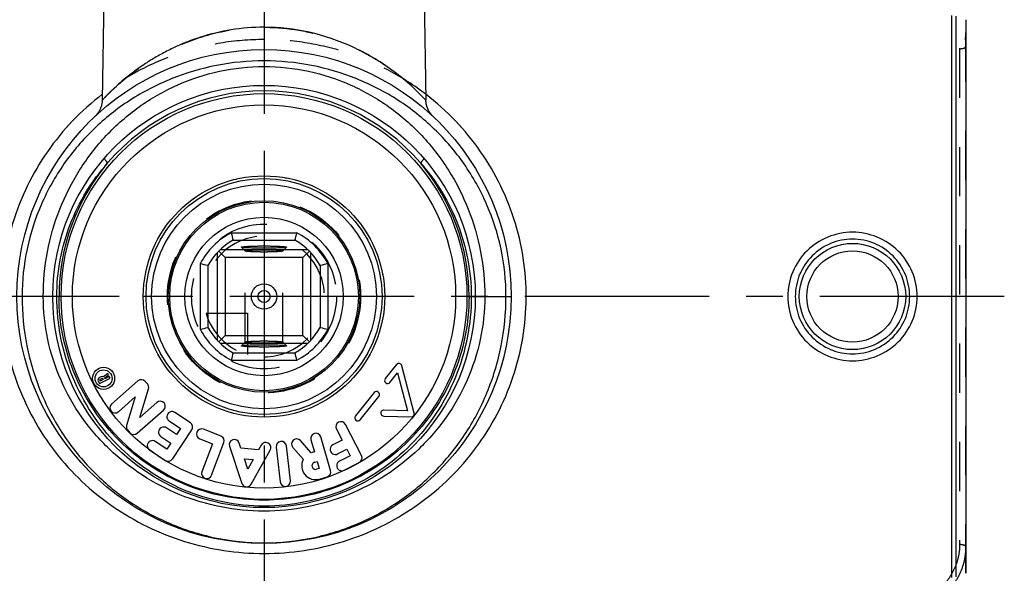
# Model space of a CAD drawing. Header units: millimetres. Extents: x 0 to 1000, y 0 to 1000.
# Tile 3 of 4: x 468 to 598, y 433 to 507. Entities that reach past the tile are written whole.
import ezdxf

# ---------------------------------------------------------------- set-up
doc = ezdxf.new("R2010")
doc.units = ezdxf.units.MM
doc.header["$LTSCALE"] = 65.185185
doc.linetypes.add('CENTER', pattern=[0.6, 0.375, -0.075, 0.075, -0.075])
doc.linetypes.add('HIDDEN', pattern=[0.2, 0.1, -0.1])
doc.layers.get('0').update_dxf_attribs({"linetype": 'CONTINUOUS'})
for name, color, linetype in [('ACHSEN_S', 7, 'CONTINUOUS'), ('DEFAULT_2', 8, 'HIDDEN'), ('FASEN', 7, 'CONTINUOUS'), ('KOERPER', 7, 'CONTINUOUS'), ('KONST.EL_MIT_GEO', 7, 'CONTINUOUS'), ('KURVEN', 7, 'CONTINUOUS')]:
    doc.layers.add(name, color=color, linetype=linetype)

msp = doc.modelspace()

# ---------------------------------------------------------------- linework, layer by layer
at = {"color": 7, "linetype": 'Continuous'}
for p, q in [((495.66, 478.6), (504.34, 478.6)), ((505.81, 476.35), (494.19, 476.35)), ((495.91, 477.6), (504.09, 477.6)), ((497, 476.69), (497, 476.7)), ((503, 476.7), (503, 476.69)), ((493.8, 475.96), (493.8, 464.33)), ((493.99, 476.16), (494.85, 475.3)), ((505.15, 475.3), (494.85, 475.3)), ((494.85, 475.3), (494.85, 465)), ((506.01, 476.16), (505.15, 475.3)), ((505.15, 465), (505.15, 475.3)), ((506.2, 464.33), (506.2, 475.96)), ((491.55, 474.49), (491.55, 465.81)), ((492.55, 474.24), (492.55, 466.06)), ((507.45, 474.24), (507.45, 466.06)), ((508.45, 474.49), (508.45, 465.81)), ((493.99, 464.14), (494.85, 465)), ((494.85, 465), (505.15, 465)), ((506.01, 464.14), (505.15, 465)), ((494.19, 463.95), (505.81, 463.95)), ((497, 463.6), (497, 463.61)), ((503, 463.61), (503, 463.6)), ((495.91, 462.7), (504.09, 462.7)), ((495.66, 461.7), (504.34, 461.7))]:
    msp.add_line(p, q, dxfattribs=at)
for radius in [12.5, 10.5, 1.68, 0.8]:
    msp.add_circle((500, 470.15), radius, dxfattribs=at)
for centre, radius, start, end in [((500, 470.15), 9.5, 117.1908, 152.8092), ((566.39, 495.68), 72.77, 193.5755, 194.386), ((433.61, 495.68), 72.77, 345.614, 346.4245), ((500, 470.15), 9.5, 27.1908, 62.8092), ((500, 470.15), 8.5, 118.7958, 151.2042), ((500, 470.15), 8.5, 28.7958, 61.2042), ((473.92, 401.56), 75.03, 75.6263, 76.4123), ((525.53, 403.76), 72.77, 103.5755, 104.386), ((474.47, 536.54), 72.77, 283.5755, 284.386), ((500, 470.15), 8.5, 208.7958, 241.2042), ((500, 470.15), 8.5, 298.7958, 331.2042), ((525.53, 536.54), 72.77, 255.614, 256.4245), ((500, 470.15), 9.5, 207.1908, 242.8092), ((500, 470.15), 9.5, 297.1908, 332.8092), ((566.39, 444.62), 72.77, 165.614, 166.4245), ((433.61, 444.62), 72.77, 13.5755, 14.386)]:
    msp.add_arc(centre, radius, start, end, dxfattribs=at)
for points, knots in [([(497, 476.7), (497, 476.71), (497.02, 476.72), (497.07, 476.73), (497.14, 476.74), (497.29, 476.76), (497.54, 476.79), (497.9, 476.81), (498.35, 476.82), (498.87, 476.84), (499.42, 476.85), (500, 476.85), (500.58, 476.85), (501.13, 476.84), (501.65, 476.82), (502.1, 476.81), (502.46, 476.79), (502.71, 476.76), (502.86, 476.74), (502.93, 476.73), (502.98, 476.72), (503, 476.71), (503, 476.7)], [0, 0, 0, 0, 0.003434, 0.010995, 0.023081, 0.039668, 0.085818, 0.147807, 0.223285, 0.309396, 0.40283, 0.5, 0.597171, 0.690603, 0.776711, 0.852192, 0.914186, 0.960328, 0.976913, 0.989011, 0.996585, 1, 1, 1, 1]), ([(503, 476.69), (502.99, 476.68), (502.96, 476.67), (502.91, 476.66), (502.83, 476.65), (502.67, 476.63), (502.41, 476.61), (502.05, 476.59), (501.6, 476.57), (501.1, 476.56), (500.56, 476.55), (500, 476.55), (499.44, 476.55), (498.9, 476.56), (498.4, 476.57), (497.96, 476.59), (497.59, 476.61), (497.33, 476.63), (497.17, 476.65), (497.09, 476.66), (497.04, 476.67), (497.01, 476.68), (497, 476.69)], [0, 0, 0, 0, 0.005131, 0.014426, 0.027994, 0.045758, 0.093331, 0.155514, 0.230092, 0.314413, 0.405432, 0.499868, 0.594308, 0.68534, 0.769682, 0.844294, 0.90652, 0.954133, 0.971915, 0.985511, 0.994848, 1, 1, 1, 1]), ([(497, 463.61), (497.01, 463.62), (497.04, 463.63), (497.09, 463.64), (497.17, 463.65), (497.33, 463.67), (497.59, 463.69), (497.96, 463.71), (498.4, 463.73), (498.9, 463.74), (499.44, 463.75), (500, 463.75), (500.56, 463.75), (501.1, 463.74), (501.6, 463.73), (502.05, 463.71), (502.41, 463.69), (502.67, 463.67), (502.83, 463.65), (502.91, 463.64), (502.96, 463.63), (502.99, 463.62), (503, 463.61)], [0, 0, 0, 0, 0.005152, 0.014489, 0.028085, 0.045867, 0.09348, 0.155706, 0.230318, 0.31466, 0.405692, 0.500132, 0.594568, 0.685587, 0.769908, 0.844486, 0.906669, 0.954242, 0.972006, 0.985574, 0.994869, 1, 1, 1, 1]), ([(503, 463.6), (503, 463.59), (502.98, 463.58), (502.93, 463.57), (502.86, 463.56), (502.71, 463.54), (502.46, 463.51), (502.1, 463.49), (501.65, 463.47), (501.13, 463.46), (500.58, 463.45), (500, 463.45), (499.42, 463.45), (498.87, 463.46), (498.35, 463.47), (497.9, 463.49), (497.54, 463.51), (497.29, 463.54), (497.14, 463.56), (497.07, 463.57), (497.02, 463.58), (497, 463.59), (497, 463.6)], [0, 0, 0, 0, 0.003415, 0.010989, 0.023087, 0.039672, 0.085814, 0.147808, 0.223289, 0.309397, 0.402829, 0.5, 0.59717, 0.690604, 0.776715, 0.852193, 0.914182, 0.960332, 0.976919, 0.989005, 0.996566, 1, 1, 1, 1])]:
    msp.add_open_spline(points, degree=3, knots=knots, dxfattribs=at)
at = {"layer": 'ACHSEN_S', "color": 40, "linetype": 'CENTER'}
for p, q in [((500, 636.15), (500, 363.35)), ((598.12, 470.15), (401.88, 470.15))]:
    msp.add_line(p, q, dxfattribs=at)
at = {"layer": 'DEFAULT_2', "color": 8, "linetype": 'HIDDEN'}
for p, q in [((497, 476.69), (497.5, 476.19)), ((502.5, 476.19), (503, 476.69)), ((497.5, 476.19), (497.5, 476.2)), ((497.5, 464.1), (497.5, 476.2)), ((502.5, 464.1), (502.5, 476.2)), ((502.5, 476.2), (502.5, 476.19)), ((497.5, 464.11), (497, 463.61)), ((497.5, 464.1), (497.5, 464.11)), ((503, 463.61), (502.5, 464.11)), ((502.5, 464.11), (502.5, 464.1))]:
    msp.add_line(p, q, dxfattribs=at)
for points, knots in [([(497.62, 476.25), (497.76, 476.27), (498.12, 476.3), (498.75, 476.33), (499.53, 476.35), (500.24, 476.35), (500.81, 476.34), (501.21, 476.33), (501.57, 476.32), (501.88, 476.3), (502.14, 476.28), (502.32, 476.26), (502.44, 476.23), (502.49, 476.22), (502.5, 476.2), (502.5, 476.2)], [0, 0, 0, 0, 0.085297, 0.219758, 0.387053, 0.566594, 0.654007, 0.736192, 0.810609, 0.874966, 0.927291, 0.966022, 0.99013, 0.996654, 1, 1, 1, 1]), ([(497.5, 476.2), (497.5, 476.21), (497.56, 476.23), (497.59, 476.24), (497.62, 476.25)], [0, 0, 0, 0, 0.290962, 1, 1, 1, 1]), ([(502.5, 476.19), (502.49, 476.18), (502.46, 476.17), (502.39, 476.15), (502.24, 476.13), (502, 476.11), (501.7, 476.09), (501.33, 476.07), (500.76, 476.05), (500, 476.05), (499.24, 476.05), (498.67, 476.07), (498.3, 476.09), (498, 476.11), (497.76, 476.13), (497.61, 476.15), (497.54, 476.17), (497.51, 476.18), (497.5, 476.19)], [0, 0, 0, 0, 0.005683, 0.015425, 0.047381, 0.095242, 0.157421, 0.23176, 0.315645, 0.499909, 0.684187, 0.768089, 0.842452, 0.90466, 0.952555, 0.984546, 0.994301, 1, 1, 1, 1]), ([(497.5, 464.11), (497.51, 464.12), (497.54, 464.13), (497.61, 464.15), (497.76, 464.17), (498, 464.19), (498.3, 464.21), (498.67, 464.23), (499.24, 464.25), (500, 464.25), (500.76, 464.25), (501.33, 464.23), (501.7, 464.21), (502, 464.19), (502.24, 464.17), (502.39, 464.15), (502.46, 464.13), (502.49, 464.12), (502.5, 464.11)], [0, 0, 0, 0, 0.005699, 0.015454, 0.047445, 0.09534, 0.157548, 0.231911, 0.315813, 0.500091, 0.684355, 0.76824, 0.842579, 0.904758, 0.952619, 0.984575, 0.994317, 1, 1, 1, 1]), ([(502.38, 464.05), (502.24, 464.03), (501.88, 464), (501.25, 463.97), (500.47, 463.95), (499.76, 463.95), (499.19, 463.96), (498.79, 463.97), (498.43, 463.98), (498.12, 464), (497.86, 464.02), (497.68, 464.04), (497.56, 464.06), (497.51, 464.08), (497.5, 464.1), (497.5, 464.1)], [0, 0, 0, 0, 0.08509, 0.219439, 0.38671, 0.566299, 0.653753, 0.735985, 0.81045, 0.874852, 0.927217, 0.965981, 0.990106, 0.99663, 1, 1, 1, 1]), ([(502.5, 464.1), (502.5, 464.09), (502.44, 464.07), (502.41, 464.06), (502.38, 464.05)], [0, 0, 0, 0, 0.290875, 1, 1, 1, 1])]:
    msp.add_open_spline(points, degree=3, knots=knots, dxfattribs=at)
at = {"layer": 'FASEN', "color": 7, "linetype": 'Continuous'}
msp.add_line((593, 506.86), (593, 433.44), dxfattribs=at)
at = {"layer": 'KOERPER', "color": 7, "linetype": 'Continuous'}
for p, q in [((479, 522.17), (478.55, 496.18)), ((521, 522.17), (521.45, 496.18)), ((517.55, 461.12), (516.07, 459.26)), ((519.89, 454.69), (518.25, 460.97)), ((478.39, 459.5), (478.18, 459.39)), ((479.28, 459.95), (478.72, 459.49)), ((478.87, 459.31), (479.39, 459.74)), ((479.49, 459.55), (478.9, 459.25)), ((479.39, 459.74), (479.28, 459.95)), ((479.59, 459.34), (479.49, 459.55)), ((516.69, 458.76), (517.69, 460.01)), ((517.69, 460.01), (519, 454.99)), ((478.03, 458.93), (478.18, 458.63)), ((478.18, 458.63), (479.59, 459.34)), ((478.28, 458.94), (478.23, 459.03)), ((478.28, 459.18), (478.5, 459.29)), ((478.69, 459.14), (478.28, 458.94)), ((478.64, 459.24), (478.69, 459.14)), ((478.9, 459.25), (478.87, 459.31)), ((483.28, 458.95), (479.79, 455.89)), ((484.54, 458.55), (484.24, 458.89)), ((480.69, 454.87), (482.93, 456.84)), ((482.93, 456.84), (481.79, 453.06)), ((483.53, 454.12), (484.68, 457.9)), ((514.58, 457.4), (512.11, 454.31)), ((512.74, 453.81), (515.21, 456.9)), ((485.78, 456.09), (483.53, 454.12)), ((483.19, 452.01), (486.68, 455.07)), ((490.25, 453.39), (488.18, 454.78)), ((515.87, 454.29), (519.49, 454.19)), ((519, 454.99), (515.9, 455.09)), ((487.42, 453.65), (488.92, 452.64)), ((512.92, 449.06), (510.8, 453.18)), ((481.93, 452.41), (482.23, 452.08)), ((486.32, 451.6), (487.63, 450.71)), ((488.39, 451.84), (487.08, 452.72)), ((487.85, 448.6), (490.43, 452.45)), ((488.92, 452.64), (488.39, 451.84)), ((494.3, 451.65), (491.97, 452.54)), ((509.59, 452.56), (510.34, 451.1)), ((487.1, 449.92), (485.59, 450.93)), ((487.63, 450.71), (487.1, 449.92)), ((491.49, 451.26), (493.18, 450.62)), ((493.18, 450.62), (491.77, 446.92)), ((493.04, 446.44), (494.69, 450.77)), ((495.42, 450.29), (497.06, 445.37)), ((496.94, 450.03), (496.71, 450.72)), ((499.63, 450.45), (499.28, 449.81)), ((503.49, 445.72), (502.96, 450.33)), ((506.23, 449.44), (504.83, 451.04)), ((506.22, 451.14), (506.68, 449.57)), ((508.82, 447.07), (507.52, 451.53)), ((510.34, 451.1), (509.13, 450.48)), ((484.84, 449.8), (486.9, 448.41)), ((499.28, 449.81), (496.94, 450.03)), ((498.3, 445.26), (500.82, 449.79)), ((501.61, 450.17), (502.14, 445.56)), ((503.81, 450.14), (505.2, 448.56)), ((506.68, 449.57), (506.23, 449.44)), ((509.75, 449.27), (510.96, 449.89)), ((511.4, 449.04), (510, 448.31)), ((510.96, 449.89), (511.4, 449.04)), ((497.41, 448.62), (498.56, 448.52)), ((497.86, 447.27), (497.41, 448.62)), ((498.56, 448.52), (497.86, 447.27)), ((506.69, 448.16), (507.06, 448.26)), ((507.06, 448.26), (507.33, 447.34)), ((510.62, 447.11), (512.63, 448.14)), ((507.33, 447.34), (506.96, 447.24)), ((507.34, 445.93), (508.36, 446.23))]:
    msp.add_line(p, q, dxfattribs=at)
for centre, radius in [((500, 470.15), 12.7), ((478.73, 459.29), 1.47), ((478.73, 459.29), 1.13)]:
    msp.add_circle(centre, radius, dxfattribs=at)
for centre, radius, start, end in [((517.86, 460.87), 0.4, 14.6262, 141.4162), ((478.33, 459.08), 0.34, 117.0544, 207.0544), ((478.55, 459.19), 0.34, 59.7468, 117.0544), ((478.33, 459.08), 0.11, 117.0544, 207.0544), ((478.55, 459.19), 0.11, 27.0544, 117.0544), ((483.73, 458.44), 0.68, 41.1846, 131.1846), ((484.03, 458.1), 0.68, 343.1846, 41.1846), ((516.38, 459.01), 0.4, 141.4162, 321.4162), ((514.9, 457.15), 0.4, 321.4162, 141.4162), ((480.24, 455.38), 0.68, 131.1846, 311.1846), ((486.23, 455.58), 0.68, 311.1846, 131.1846), ((487.8, 454.21), 0.68, 56.1209, 236.1209), ((512.43, 454.06), 0.4, 141.4162, 321.4162), ((515.88, 454.69), 0.4, 88.2862, 268.4445), ((519.5, 454.59), 0.4, 268.4445, 14.6262), ((482.44, 452.86), 0.68, 163.1846, 221.1846), ((489.87, 452.83), 0.68, 326.1209, 56.1209), ((510.19, 452.87), 0.68, 27.3, 207.3), ((482.74, 452.52), 0.68, 221.1846, 311.1846), ((486.7, 452.16), 0.68, 56.1209, 236.1209), ((491.73, 451.9), 0.68, 69.1771, 249.1771), ((494.05, 451.01), 0.68, 339.1771, 69.1771), ((506.87, 451.33), 0.68, 16.258, 196.258), ((485.21, 450.36), 0.68, 56.1209, 236.1209), ((496.07, 450.51), 0.68, 18.4131, 198.4131), ((500.23, 450.12), 0.68, 330.9131, 150.9131), ((502.29, 450.25), 0.68, 6.5547, 186.5547), ((504.32, 450.59), 0.68, 41.258, 221.258), ((509.44, 449.87), 0.68, 117.3, 297.3), ((512.32, 448.75), 0.68, 297.3, 27.3), ((487.28, 448.97), 0.68, 236.1209, 326.1209), ((506.83, 447.7), 1.84, 152.1076, 286.258), ((506.83, 447.7), 0.48, 106.258, 286.258), ((510.31, 447.71), 0.68, 117.3, 297.3), ((492.41, 446.68), 0.68, 159.1771, 339.1771), ((508.17, 446.88), 0.68, 286.258, 16.258), ((497.71, 445.59), 0.68, 198.4131, 330.9131), ((502.82, 445.64), 0.68, 186.5547, 6.5547)]:
    msp.add_arc(centre, radius, start, end, dxfattribs=at)
at = {"layer": 'KONST.EL_MIT_GEO', "color": 7, "linetype": 'Continuous'}
for p, q in [((591.17, 432.89), (591.17, 507.41)), ((591.73, 432.97), (591.73, 507.33)), ((473.1, 470.15), (467.25, 470.15)), ((526.9, 470.15), (532.75, 470.15))]:
    msp.add_line(p, q, dxfattribs=at)
at = {"layer": 'KONST.EL_MIT_GEO', "color": 8, "linetype": 'HIDDEN'}
for p, q in [((593, 433.44), (593, 506.86)), ((592.2, 503.01), (592.2, 437.29))]:
    msp.add_line(p, q, dxfattribs=at)
at = {"layer": 'KONST.EL_MIT_GEO', "color": 7, "linetype": 'Continuous'}
for points in [[(478.55, 496.18), (478.55, 496.13), (478.54, 496.01), (478.53, 495.89), (478.51, 495.78), (478.49, 495.66), (478.47, 495.55), (478.44, 495.44), (478.41, 495.33), (478.37, 495.22), (478.33, 495.11), (478.29, 495.01), (478.24, 494.91), (478.19, 494.82), (478.14, 494.73), (478.09, 494.64), (478.03, 494.55), (477.97, 494.47), (477.92, 494.39), (477.85, 494.31), (477.79, 494.24), (477.73, 494.17), (477.67, 494.11), (477.6, 494.04)], [(522.4, 494.04), (522.37, 494.07), (522.34, 494.1), (522.32, 494.12), (522.29, 494.15), (522.26, 494.18), (522.24, 494.21), (522.21, 494.24), (522.18, 494.27), (522.16, 494.3), (522.13, 494.33), (522.1, 494.36), (522.08, 494.4), (522.05, 494.43), (522.03, 494.47), (522, 494.5), (521.98, 494.54), (521.95, 494.57), (521.93, 494.61), (521.9, 494.65), (521.88, 494.69), (521.86, 494.73), (521.83, 494.77), (521.81, 494.81), (521.79, 494.85), (521.77, 494.89), (521.75, 494.93), (521.73, 494.98), (521.71, 495.02), (521.69, 495.06), (521.67, 495.11), (521.65, 495.15), (521.64, 495.2), (521.62, 495.25), (521.6, 495.29), (521.59, 495.34), (521.57, 495.39), (521.56, 495.44), (521.55, 495.49), (521.53, 495.54), (521.52, 495.59), (521.51, 495.64), (521.5, 495.69), (521.49, 495.74), (521.48, 495.8), (521.48, 495.85), (521.47, 495.91), (521.46, 495.96), (521.46, 496.02), (521.46, 496.08), (521.45, 496.13), (521.45, 496.18)]]:
    msp.add_lwpolyline(points, dxfattribs=at)
for centre, radius in [((500, 470.15), 32.75), ((500, 470.15), 28), ((500, 470.15), 26.9), ((500, 470.15), 25.4), ((500, 470.15), 16), ((500, 470.15), 15.64), ((500, 470.15), 14.9), ((578, 470.15), 7.05), ((578, 470.15), 6.05)]:
    msp.add_circle(centre, radius, dxfattribs=at)
for centre, radius, start, end in [((500, 470.15), 27.27, 90.0015, 139.4925), ((500, 470.15), 27.27, 40.5075, 89.9985), ((500.37, 470.17), 27.54, 140.0156, 180.0315), ((499.63, 470.17), 27.54, 359.9685, 39.9844)]:
    msp.add_arc(centre, radius, start, end, dxfattribs=at)
at = {"layer": 'KONST.EL_MIT_GEO', "color": 8, "linetype": 'HIDDEN'}
for points, knots in [([(583.78, 512.39), (585.01, 512.31), (587.42, 511.74), (589.99, 510.04), (591.52, 508.23), (592.37, 506.69), (592.89, 505.03), (593, 503.87), (593, 503.3)], [0, 0, 0, 0, 0.25927, 0.51138, 0.634949, 0.757065, 0.878475, 1, 1, 1, 1]), ([(583.72, 511.32), (584.85, 511.25), (587.05, 510.73), (589.42, 509.19), (590.83, 507.53), (591.61, 506.12), (592.09, 504.6), (592.2, 503.54), (592.2, 503.01)], [0, 0, 0, 0, 0.258971, 0.510952, 0.634533, 0.756722, 0.87827, 1, 1, 1, 1]), ([(478.55, 496.18), (479.92, 497.65), (482.95, 500.34), (488.19, 503.44), (493.95, 505.4), (497.99, 505.85), (500, 505.85)], [0, 0, 0, 0, 0.250037, 0.500058, 0.750045, 1, 1, 1, 1]), ([(500, 505.85), (501.46, 505.85), (504.32, 505.62), (508.38, 504.65), (511.48, 503.42), (513.7, 502.27), (515.19, 501.39), (516.54, 500.49), (517.74, 499.59), (518.79, 498.73), (519.57, 498.04), (520.1, 497.54), (520.45, 497.21), (520.74, 496.92), (520.99, 496.67), (521.18, 496.46), (521.31, 496.33), (521.38, 496.25), (521.42, 496.21), (521.44, 496.19), (521.45, 496.18), (521.45, 496.18)], [0, 0, 0, 0, 0.180574, 0.354311, 0.516371, 0.592075, 0.663744, 0.730975, 0.793235, 0.849776, 0.89956, 0.921501, 0.941207, 0.958452, 0.973001, 0.984622, 0.993101, 0.996106, 0.998265, 0.999565, 1, 1, 1, 1]), ([(500, 504.22), (498.07, 504.22), (494.21, 503.91), (488.59, 502.5), (483.3, 500.21), (480.07, 498.13), (478.56, 496.97)], [0, 0, 0, 0, 0.251419, 0.502069, 0.751554, 1, 1, 1, 1]), ([(521.44, 496.97), (519.93, 498.13), (516.7, 500.21), (511.41, 502.5), (505.79, 503.91), (501.93, 504.22), (500, 504.22)], [0, 0, 0, 0, 0.248446, 0.49793, 0.74858, 1, 1, 1, 1]), ([(592.2, 503.01), (592.3, 503.01), (592.49, 503.02), (592.72, 503.07), (592.86, 503.13), (592.95, 503.19), (593, 503.25), (593, 503.3)], [0, 0, 0, 0, 0.341812, 0.639089, 0.760123, 0.859454, 1, 1, 1, 1]), ([(592.2, 437.29), (592.2, 436.76), (592.09, 435.7), (591.61, 434.18), (590.83, 432.77), (589.42, 431.11), (587.05, 429.57), (584.85, 429.05), (583.72, 428.98)], [0, 0, 0, 0, 0.12173, 0.243278, 0.365467, 0.489048, 0.741029, 1, 1, 1, 1]), ([(592.2, 437.29), (592.3, 437.29), (592.49, 437.28), (592.72, 437.23), (592.86, 437.17), (592.95, 437.11), (593, 437.05), (593, 437)], [0, 0, 0, 0, 0.341812, 0.639089, 0.760123, 0.859454, 1, 1, 1, 1]), ([(593, 437), (593, 436.43), (592.89, 435.27), (592.37, 433.61), (591.52, 432.07), (589.99, 430.26), (587.42, 428.56), (585.01, 427.99), (583.78, 427.9)], [0, 0, 0, 0, 0.121525, 0.242935, 0.365051, 0.48862, 0.74073, 1, 1, 1, 1])]:
    msp.add_open_spline(points, degree=3, knots=knots, dxfattribs=at)
at = {"layer": 'KONST.EL_MIT_GEO', "color": 7, "linetype": 'Continuous'}
for points, knots in [([(500, 505.85), (498.54, 505.85), (495.68, 505.62), (491.62, 504.65), (488.52, 503.42), (486.3, 502.27), (484.81, 501.39), (483.46, 500.49), (482.26, 499.59), (481.21, 498.73), (480.43, 498.04), (479.9, 497.54), (479.55, 497.21), (479.26, 496.92), (479.01, 496.67), (478.82, 496.46), (478.69, 496.33), (478.62, 496.25), (478.58, 496.21), (478.56, 496.19), (478.55, 496.18), (478.55, 496.18)], [0, 0, 0, 0, 0.180574, 0.354311, 0.516371, 0.592075, 0.663744, 0.730975, 0.793235, 0.849776, 0.89956, 0.921501, 0.941207, 0.958452, 0.973001, 0.984622, 0.993101, 0.996106, 0.998265, 0.999565, 1, 1, 1, 1]), ([(521.45, 496.18), (520.08, 497.65), (517.05, 500.34), (511.81, 503.44), (506.05, 505.4), (502.01, 505.85), (500, 505.85)], [0, 0, 0, 0, 0.250037, 0.500058, 0.750045, 1, 1, 1, 1]), ([(500, 501.4), (497.89, 501.4), (493.68, 500.99), (487.64, 499.2), (482.12, 496.33), (477.3, 492.5), (473.31, 487.83), (470.29, 482.43), (468.37, 476.46), (467.93, 472.26), (467.93, 470.15)], [0, 0, 0, 0, 0.127537, 0.2538, 0.378198, 0.501084, 0.623572, 0.747086, 0.872656, 1, 1, 1, 1]), ([(532.07, 470.15), (532.07, 472.26), (531.63, 476.46), (529.71, 482.43), (526.69, 487.83), (522.7, 492.5), (517.88, 496.33), (512.36, 499.2), (506.32, 500.99), (502.11, 501.4), (500, 501.4)], [0, 0, 0, 0, 0.127344, 0.252914, 0.376428, 0.498917, 0.621803, 0.7462, 0.872463, 1, 1, 1, 1]), ([(470.74, 470.15), (470.74, 472.13), (471.11, 476.09), (472.75, 481.77), (475.4, 487), (478.95, 491.61), (483.34, 495.46), (488.43, 498.38), (494.06, 500.23), (498.02, 500.65), (500, 500.65)], [0, 0, 0, 0, 0.126863, 0.252539, 0.376676, 0.499854, 0.623111, 0.747405, 0.873164, 1, 1, 1, 1]), ([(500, 500.65), (501.98, 500.65), (505.94, 500.23), (511.57, 498.38), (516.66, 495.46), (521.05, 491.61), (524.6, 487), (527.25, 481.77), (528.89, 476.09), (529.26, 472.13), (529.26, 470.15)], [0, 0, 0, 0, 0.126837, 0.252595, 0.376889, 0.500147, 0.623325, 0.747461, 0.873137, 1, 1, 1, 1]), ([(478.56, 496.97), (477.16, 495.89), (474.53, 493.53), (471.18, 489.43), (468.49, 484.84), (466.54, 479.86), (465.41, 474.63), (465.12, 469.26), (465.69, 463.93), (467.1, 458.76), (469.3, 453.9), (472.21, 449.46), (475.77, 445.53), (479.89, 442.2), (484.48, 439.51), (489.44, 437.55), (494.65, 436.34), (498.22, 436.07), (500, 436.07)], [0, 0, 0, 0, 0.062077, 0.124206, 0.186524, 0.249108, 0.311938, 0.374904, 0.437842, 0.500598, 0.563091, 0.625335, 0.68743, 0.749525, 0.811775, 0.874284, 0.937058, 1, 1, 1, 1]), ([(500, 436.07), (501.78, 436.07), (505.35, 436.34), (510.56, 437.55), (515.52, 439.51), (520.11, 442.2), (524.23, 445.53), (527.79, 449.46), (530.7, 453.9), (532.9, 458.76), (534.31, 463.93), (534.88, 469.26), (534.59, 474.63), (533.46, 479.86), (531.51, 484.84), (528.82, 489.43), (525.47, 493.53), (522.84, 495.89), (521.44, 496.97)], [0, 0, 0, 0, 0.062942, 0.125716, 0.188225, 0.250475, 0.31257, 0.374665, 0.436909, 0.499402, 0.562159, 0.625097, 0.688063, 0.750893, 0.813476, 0.875795, 0.937923, 1, 1, 1, 1]), ([(478.87, 488.52), (478.85, 488.49), (478.85, 488.43), (478.88, 488.35), (478.95, 488.23), (479.08, 488.06), (479.2, 487.93), (479.27, 487.86)], [0, 0, 0, 0, 0.116287, 0.208534, 0.325903, 0.62866, 1, 1, 1, 1]), ([(521.13, 488.52), (521.15, 488.49), (521.15, 488.43), (521.12, 488.35), (521.05, 488.23), (520.92, 488.06), (520.8, 487.93), (520.73, 487.86)], [0, 0, 0, 0, 0.116287, 0.208534, 0.325903, 0.628659, 1, 1, 1, 1]), ([(472.53, 470.15), (472.53, 471.78), (472.84, 475.04), (474.17, 479.74), (476.31, 484.08), (478.22, 486.67), (479.27, 487.86)], [0, 0, 0, 0, 0.253316, 0.504645, 0.753279, 1, 1, 1, 1]), ([(520.73, 487.86), (521.78, 486.67), (523.69, 484.08), (525.83, 479.74), (527.16, 475.04), (527.47, 471.78), (527.47, 470.15)], [0, 0, 0, 0, 0.246721, 0.495355, 0.746684, 1, 1, 1, 1]), ([(586.58, 470.15), (586.58, 471.26), (586.13, 473.51), (584.21, 476.34), (581.36, 478.23), (578, 478.89), (574.64, 478.23), (571.79, 476.34), (569.87, 473.51), (569.42, 471.26), (569.42, 470.15)], [0, 0, 0, 0, 0.125016, 0.249976, 0.374948, 0.5, 0.625052, 0.750024, 0.874984, 1, 1, 1, 1]), ([(585.58, 470.15), (585.58, 471.14), (585.19, 473.13), (583.51, 475.66), (580.98, 477.36), (578, 477.95), (575.02, 477.36), (572.49, 475.66), (570.81, 473.13), (570.42, 471.14), (570.42, 470.15)], [0, 0, 0, 0, 0.125047, 0.250005, 0.374958, 0.5, 0.625042, 0.749995, 0.874953, 1, 1, 1, 1]), ([(467.93, 470.15), (467.93, 467.95), (468.36, 463.59), (470.24, 457.35), (473.23, 451.72), (477.18, 446.86), (481.94, 442.88), (487.42, 439.87), (493.51, 437.94), (497.82, 437.49), (500, 437.49)], [0, 0, 0, 0, 0.12969, 0.257377, 0.382102, 0.504177, 0.624897, 0.746331, 0.871042, 1, 1, 1, 1]), ([(500, 441.69), (498.09, 441.69), (494.28, 442.06), (488.81, 443.68), (483.79, 446.29), (479.38, 449.78), (475.7, 454.05), (472.91, 458.99), (471.14, 464.43), (470.74, 468.24), (470.74, 470.15)], [0, 0, 0, 0, 0.126601, 0.252106, 0.376266, 0.499659, 0.623199, 0.74767, 0.873389, 1, 1, 1, 1]), ([(500, 442.35), (498.17, 442.35), (494.51, 442.72), (489.29, 444.35), (484.53, 446.95), (480.4, 450.4), (477.01, 454.6), (474.47, 459.4), (472.89, 464.66), (472.53, 468.32), (472.53, 470.15)], [0, 0, 0, 0, 0.126756, 0.252252, 0.376235, 0.499403, 0.6228, 0.747285, 0.873159, 1, 1, 1, 1]), ([(527.17, 470.15), (527.17, 468.36), (526.81, 464.78), (525.22, 459.65), (522.67, 454.97), (519.29, 450.9), (515.19, 447.55), (510.49, 445.05), (505.37, 443.49), (500, 442.96), (494.63, 443.49), (489.51, 445.05), (484.81, 447.55), (480.71, 450.9), (477.33, 454.97), (474.78, 459.65), (473.19, 464.78), (472.83, 468.36), (472.83, 470.15)], [0, 0, 0, 0, 0.063234, 0.126065, 0.188325, 0.250155, 0.311922, 0.374046, 0.436781, 0.5, 0.56322, 0.625954, 0.688078, 0.749845, 0.811675, 0.873935, 0.936765, 1, 1, 1, 1]), ([(527.47, 470.15), (527.47, 468.32), (527.11, 464.66), (525.53, 459.4), (522.99, 454.6), (519.6, 450.4), (515.47, 446.95), (510.71, 444.35), (505.49, 442.72), (501.83, 442.35), (500, 442.35)], [0, 0, 0, 0, 0.126841, 0.252715, 0.3772, 0.500597, 0.623765, 0.747748, 0.873244, 1, 1, 1, 1]), ([(529.26, 470.15), (529.26, 468.24), (528.86, 464.43), (527.09, 458.99), (524.3, 454.05), (520.62, 449.78), (516.21, 446.29), (511.19, 443.68), (505.72, 442.06), (501.91, 441.69), (500, 441.69)], [0, 0, 0, 0, 0.126611, 0.25233, 0.376801, 0.500341, 0.623734, 0.747894, 0.873399, 1, 1, 1, 1]), ([(500, 437.49), (502.18, 437.49), (506.49, 437.94), (512.58, 439.87), (518.06, 442.88), (522.82, 446.86), (526.77, 451.72), (529.76, 457.35), (531.64, 463.59), (532.07, 467.95), (532.07, 470.15)], [0, 0, 0, 0, 0.128958, 0.253669, 0.375104, 0.495823, 0.617898, 0.742623, 0.87031, 1, 1, 1, 1]), ([(569.42, 470.15), (569.42, 469.04), (569.87, 466.79), (571.79, 463.96), (574.64, 462.07), (578, 461.41), (581.36, 462.07), (584.21, 463.96), (586.13, 466.79), (586.58, 469.04), (586.58, 470.15)], [0, 0, 0, 0, 0.125016, 0.249976, 0.374949, 0.5, 0.625051, 0.750024, 0.874984, 1, 1, 1, 1]), ([(570.42, 470.15), (570.42, 469.16), (570.81, 467.16), (572.49, 464.64), (575.02, 462.94), (578, 462.35), (580.98, 462.94), (583.51, 464.64), (585.19, 467.16), (585.58, 469.16), (585.58, 470.15)], [0, 0, 0, 0, 0.125047, 0.250005, 0.374959, 0.5, 0.625041, 0.749995, 0.874953, 1, 1, 1, 1])]:
    msp.add_open_spline(points, degree=3, knots=knots, dxfattribs=at)
at = {"layer": 'KURVEN', "color": 8, "linetype": 'HIDDEN'}
for p, q in [((500, 486.15), (500, 454.15)), ((516, 470.15), (484, 470.15)), ((492.31, 467.95), (497.8, 467.95)), ((497.8, 467.95), (497.8, 462.46))]:
    msp.add_line(p, q, dxfattribs=at)
for radius in [16, 12.8, 9.6]:
    msp.add_circle((500, 470.15), radius, dxfattribs=at)
for start, end in [(270, 180), (195.962, 254.038)]:
    msp.add_arc((500, 470.15), 8, start, end, dxfattribs=at)

doc.saveas('drawing.dxf')
